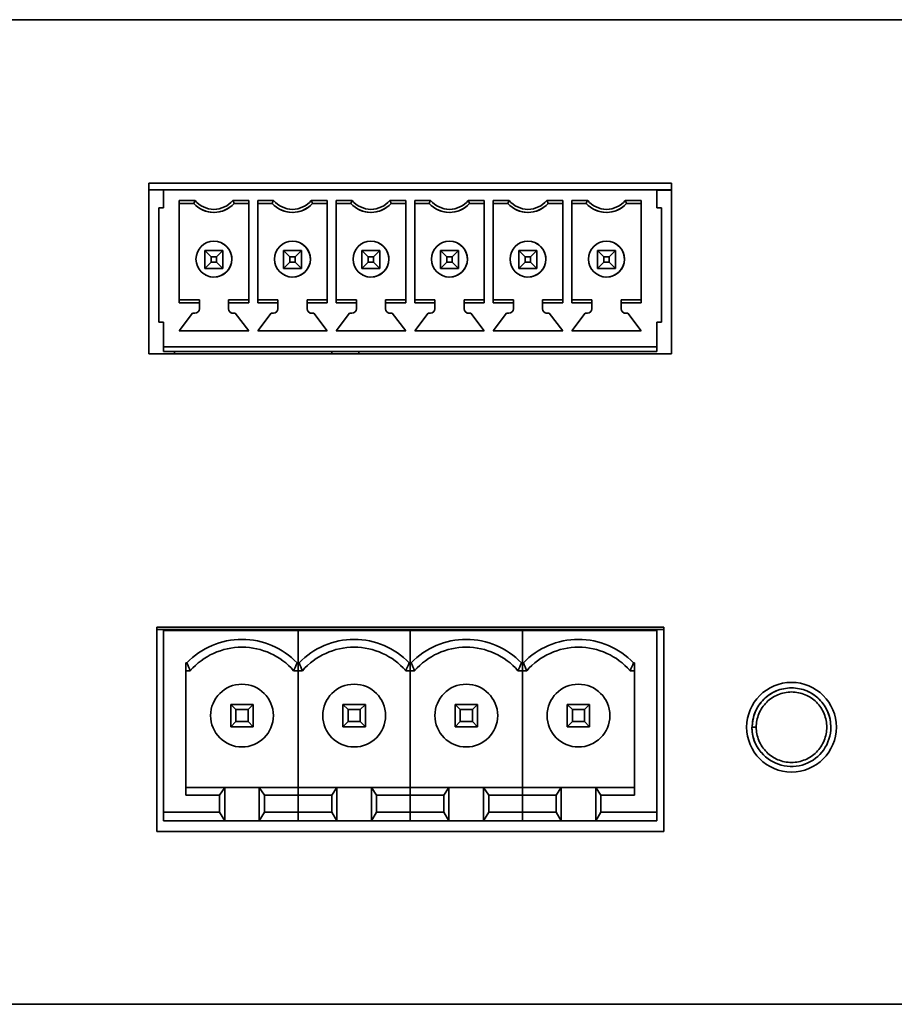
# Model space of a CAD drawing. Header units: millimetres. Extents: x 6 to 589, y 7 to 403.
# Tile 10 of 16: x 493 to 506, y 189 to 203. Entities that reach past the tile are written whole.
import ezdxf

# ---------------------------------------------------------------- set-up
doc = ezdxf.new("R2010")
doc.units = ezdxf.units.MM

msp = doc.modelspace()

# ---------------------------------------------------------------- linework, layer by layer
at = {"color": 7, "linetype": 'Continuous', "lineweight": 35}
for p, q in [((435.8465, 203.3963), (581.1798, 203.3963)), ((501.6227, 203.3971), (501.6227, 203.3963)), ((501.8552, 203.3971), (501.6227, 203.3971)), ((501.8552, 203.3971), (501.8552, 203.3963)), ((502.7457, 203.3971), (501.8552, 203.3971)), ((502.7457, 203.3971), (502.7457, 203.3963)), ((503.266, 203.3971), (502.7457, 203.3971)), ((503.266, 203.3971), (503.266, 203.3963)), ((503.8401, 203.3971), (503.266, 203.3971)), ((503.8401, 203.3971), (503.8401, 203.3963)), ((504.7539, 203.3971), (503.8401, 203.3971)), ((504.7539, 203.3971), (504.7539, 203.3963)), ((505.0936, 203.3971), (504.7539, 203.3971)), ((505.0936, 203.3971), (505.0936, 203.3963)), ((505.15, 203.3971), (505.0936, 203.3971)), ((505.15, 203.3971), (505.15, 203.3963)), ((505.4111, 203.3971), (505.15, 203.3971)), ((505.4111, 203.3971), (505.4111, 203.3963)), ((502.3565, 200.9663), (494.5898, 200.9663)), ((494.5898, 200.9663), (494.5898, 198.433)), ((502.3565, 198.433), (502.3565, 200.9663)), ((494.8065, 200.867), (494.5898, 200.867)), ((494.8065, 200.6004), (494.8065, 200.867)), ((502.1398, 200.867), (494.8065, 200.867)), ((502.1398, 200.867), (502.1398, 200.6004)), ((502.1398, 200.867), (502.1398, 200.867)), ((502.1398, 200.867), (502.1398, 200.6004)), ((502.3565, 200.867), (502.1398, 200.867)), ((502.3565, 200.8637), (502.1398, 200.8637)), ((495.0398, 200.7117), (495.277, 200.7117)), ((495.0398, 200.7117), (495.0398, 199.189)), ((495.0398, 200.667), (495.0398, 200.7117)), ((495.0398, 200.667), (495.0398, 200.667)), ((495.0398, 200.667), (495.0398, 199.2337)), ((495.2565, 200.667), (495.0398, 200.667)), ((495.2565, 200.667), (495.0398, 200.667)), ((495.8359, 200.7117), (496.0732, 200.7117)), ((496.0732, 200.667), (495.8565, 200.667)), ((496.0732, 200.667), (495.8565, 200.667)), ((495.8565, 200.667), (495.8565, 200.667)), ((496.0732, 199.189), (496.0732, 200.7117)), ((496.2065, 200.7117), (496.4437, 200.7117)), ((496.2065, 200.7117), (496.2065, 199.189)), ((496.2065, 200.667), (496.2065, 200.7117)), ((496.2065, 200.667), (496.2065, 200.667)), ((496.2065, 200.667), (496.2065, 199.2337)), ((496.4232, 200.667), (496.2065, 200.667)), ((496.4232, 200.667), (496.2065, 200.667)), ((497.0026, 200.7117), (497.2398, 200.7117)), ((497.2398, 200.667), (497.0232, 200.667)), ((497.2398, 200.667), (497.0232, 200.667)), ((497.0232, 200.667), (497.0232, 200.667)), ((497.2398, 199.189), (497.2398, 200.7117)), ((497.3732, 200.7117), (497.6104, 200.7117)), ((497.3732, 200.7117), (497.3732, 199.189)), ((497.3732, 200.667), (497.3732, 200.7117)), ((497.3732, 200.667), (497.3732, 200.667)), ((497.3732, 200.667), (497.3732, 199.2337)), ((497.5898, 200.667), (497.3732, 200.667)), ((497.5898, 200.667), (497.3732, 200.667)), ((498.1693, 200.7117), (498.4065, 200.7117)), ((498.4065, 200.667), (498.1898, 200.667)), ((498.4065, 200.667), (498.1898, 200.667)), ((498.1898, 200.667), (498.1898, 200.667)), ((498.4065, 199.189), (498.4065, 200.7117)), ((498.5398, 200.7117), (498.777, 200.7117)), ((498.5398, 200.7117), (498.5398, 199.189)), ((498.5398, 200.667), (498.5398, 200.7117)), ((498.5398, 200.667), (498.5398, 200.667)), ((498.5398, 200.667), (498.5398, 199.2337)), ((498.7565, 200.667), (498.5398, 200.667)), ((498.7565, 200.667), (498.5398, 200.667)), ((499.3359, 200.7117), (499.5732, 200.7117)), ((499.5732, 200.667), (499.3565, 200.667)), ((499.5732, 200.667), (499.3565, 200.667)), ((499.3565, 200.667), (499.3565, 200.667)), ((499.5732, 199.189), (499.5732, 200.7117)), ((499.7065, 200.7117), (499.9437, 200.7117)), ((499.7065, 200.7117), (499.7065, 199.189)), ((499.7065, 200.667), (499.7065, 200.7117)), ((499.7065, 200.667), (499.7065, 200.667)), ((499.7065, 200.667), (499.7065, 199.2337)), ((499.9232, 200.667), (499.7065, 200.667)), ((499.9232, 200.667), (499.7065, 200.667)), ((500.5026, 200.7117), (500.7398, 200.7117)), ((500.7398, 200.667), (500.5232, 200.667)), ((500.7398, 200.667), (500.5232, 200.667)), ((500.5232, 200.667), (500.5232, 200.667)), ((500.7398, 199.189), (500.7398, 200.7117)), ((500.8732, 200.7117), (501.1104, 200.7117)), ((500.8732, 200.7117), (500.8732, 199.189)), ((500.8732, 200.667), (500.8732, 200.7117)), ((500.8732, 200.667), (500.8732, 200.667)), ((500.8732, 200.667), (500.8732, 199.2337)), ((501.0898, 200.667), (500.8732, 200.667)), ((501.0898, 200.667), (500.8732, 200.667)), ((501.6693, 200.7117), (501.9065, 200.7117)), ((501.9065, 200.667), (501.6898, 200.667)), ((501.9065, 200.667), (501.6898, 200.667)), ((501.6898, 200.667), (501.6898, 200.667)), ((501.9065, 199.189), (501.9065, 200.7117)), ((494.7398, 200.6004), (494.7398, 198.9004)), ((494.8065, 200.6004), (494.7398, 200.6004)), ((495.3757, 200.5764), (495.3757, 200.5764)), ((496.5424, 200.5764), (496.5424, 200.5764)), ((497.7091, 200.5764), (497.7091, 200.5764)), ((498.8757, 200.5764), (498.8757, 200.5764)), ((500.0424, 200.5764), (500.0424, 200.5764)), ((501.2091, 200.5764), (501.2091, 200.5764)), ((502.1398, 200.6004), (502.2065, 200.6004)), ((502.2065, 198.9004), (502.2065, 200.6004)), ((502.2065, 200.4337), (502.2065, 200.0137)), ((495.6757, 200.0772), (495.6757, 200.0772)), ((496.8424, 200.0772), (496.8424, 200.0772)), ((498.0091, 200.0772), (498.0091, 200.0772)), ((499.1757, 200.0772), (499.1757, 200.0772)), ((500.3424, 200.0772), (500.3424, 200.0772)), ((501.5091, 200.0772), (501.5091, 200.0772)), ((495.4232, 199.967), (495.6898, 199.967)), ((495.4232, 199.967), (495.5165, 199.8737)), ((495.4232, 199.7004), (495.4232, 199.967)), ((495.6898, 199.967), (495.5965, 199.8737)), ((495.6898, 199.967), (495.6898, 199.7004)), ((495.6898, 199.7004), (495.6898, 199.967)), ((496.5898, 199.967), (496.8565, 199.967)), ((496.5898, 199.967), (496.6832, 199.8737)), ((496.5898, 199.7004), (496.5898, 199.967)), ((496.8565, 199.967), (496.7632, 199.8737)), ((496.8565, 199.967), (496.8565, 199.7004)), ((496.8565, 199.7004), (496.8565, 199.967)), ((497.7565, 199.967), (498.0232, 199.967)), ((497.7565, 199.967), (497.8498, 199.8737)), ((497.7565, 199.7004), (497.7565, 199.967)), ((498.0232, 199.967), (497.9298, 199.8737)), ((498.0232, 199.967), (498.0232, 199.7004)), ((498.0232, 199.7004), (498.0232, 199.967)), ((498.9232, 199.967), (499.1898, 199.967)), ((498.9232, 199.967), (499.0165, 199.8737)), ((498.9232, 199.7004), (498.9232, 199.967)), ((499.1898, 199.967), (499.0965, 199.8737)), ((499.1898, 199.967), (499.1898, 199.7004)), ((499.1898, 199.7004), (499.1898, 199.967)), ((500.0898, 199.967), (500.3565, 199.967)), ((500.0898, 199.967), (500.1832, 199.8737)), ((500.0898, 199.7004), (500.0898, 199.967)), ((500.3565, 199.967), (500.2632, 199.8737)), ((500.3565, 199.967), (500.3565, 199.7004)), ((500.3565, 199.7004), (500.3565, 199.967)), ((501.2565, 199.967), (501.5232, 199.967)), ((501.2565, 199.967), (501.3498, 199.8737)), ((501.2565, 199.7004), (501.2565, 199.967)), ((501.5232, 199.967), (501.4298, 199.8737)), ((501.5232, 199.967), (501.5232, 199.7004)), ((501.5232, 199.967), (501.5232, 199.7004)), ((502.2065, 200.0137), (502.2065, 200.0137)), ((495.5165, 199.7937), (495.4232, 199.7004)), ((495.5165, 199.8737), (495.5165, 199.7937)), ((495.5965, 199.8737), (495.5165, 199.8737)), ((495.5165, 199.7937), (495.5965, 199.7937)), ((495.5965, 199.7937), (495.5965, 199.8737)), ((495.5965, 199.7937), (495.6898, 199.7004)), ((496.6832, 199.7937), (496.5898, 199.7004)), ((496.6832, 199.8737), (496.6832, 199.7937)), ((496.7632, 199.8737), (496.6832, 199.8737)), ((496.6832, 199.7937), (496.7632, 199.7937)), ((496.7632, 199.7937), (496.7632, 199.8737)), ((496.7632, 199.7937), (496.8565, 199.7004)), ((497.8498, 199.7937), (497.7565, 199.7004)), ((497.8498, 199.8737), (497.8498, 199.7937)), ((497.9298, 199.8737), (497.8498, 199.8737)), ((497.8498, 199.7937), (497.9298, 199.7937)), ((497.9298, 199.7937), (497.9298, 199.8737)), ((497.9298, 199.7937), (498.0232, 199.7004)), ((499.0165, 199.7937), (498.9232, 199.7004)), ((499.0165, 199.8737), (499.0165, 199.7937)), ((499.0965, 199.8737), (499.0165, 199.8737)), ((499.0165, 199.7937), (499.0965, 199.7937)), ((499.0965, 199.7937), (499.0965, 199.8737)), ((499.0965, 199.7937), (499.1898, 199.7004)), ((500.1832, 199.7937), (500.0898, 199.7004)), ((500.1832, 199.8737), (500.1832, 199.7937)), ((500.2632, 199.8737), (500.1832, 199.8737)), ((500.1832, 199.7937), (500.2632, 199.7937)), ((500.2632, 199.7937), (500.2632, 199.8737)), ((500.2632, 199.7937), (500.3565, 199.7004)), ((501.3498, 199.7937), (501.2565, 199.7004)), ((501.3498, 199.8737), (501.3498, 199.7937)), ((501.4298, 199.8737), (501.3498, 199.8737)), ((501.3498, 199.7937), (501.4298, 199.7937)), ((501.4298, 199.7937), (501.4298, 199.8737)), ((501.4298, 199.7937), (501.5232, 199.7004)), ((502.2065, 199.847), (502.2065, 199.807)), ((495.6898, 199.7004), (495.4232, 199.7004)), ((495.4232, 199.7004), (495.6898, 199.7004)), ((495.6898, 199.7004), (495.6898, 199.7004)), ((496.8565, 199.7004), (496.5898, 199.7004)), ((496.5898, 199.7004), (496.8565, 199.7004)), ((496.8565, 199.7004), (496.8565, 199.7004)), ((498.0232, 199.7004), (497.7565, 199.7004)), ((497.7565, 199.7004), (498.0232, 199.7004)), ((498.0232, 199.7004), (498.0232, 199.7004)), ((499.1898, 199.7004), (498.9232, 199.7004)), ((498.9232, 199.7004), (499.1898, 199.7004)), ((499.1898, 199.7004), (499.1898, 199.7004)), ((500.3565, 199.7004), (500.0898, 199.7004)), ((500.0898, 199.7004), (500.3565, 199.7004)), ((500.3565, 199.7004), (500.3565, 199.7004)), ((501.5232, 199.7004), (501.2565, 199.7004)), ((501.5232, 199.7004), (501.2565, 199.7004)), ((501.5232, 199.7004), (501.5232, 199.7004)), ((502.2065, 199.6404), (502.2065, 199.6404)), ((502.2065, 199.6404), (502.2065, 199.067)), ((495.4372, 199.6002), (495.4372, 199.6002)), ((496.6039, 199.6002), (496.6039, 199.6002)), ((497.7706, 199.6002), (497.7706, 199.6002)), ((498.9372, 199.6002), (498.9372, 199.6002)), ((500.1039, 199.6002), (500.1039, 199.6002)), ((501.2706, 199.6002), (501.2706, 199.6002)), ((495.0398, 199.2337), (495.3398, 199.2337)), ((495.0398, 199.189), (495.0398, 199.2337)), ((495.3398, 199.189), (495.0398, 199.189)), ((495.3398, 199.2337), (495.3398, 199.1004)), ((495.3398, 199.2337), (495.3398, 199.189)), ((495.3398, 199.2337), (495.3398, 199.2337)), ((495.3398, 199.189), (495.3398, 199.1004)), ((495.7732, 199.2337), (496.0732, 199.2337)), ((495.7732, 199.189), (495.7732, 199.2337)), ((496.0732, 199.189), (495.7732, 199.189)), ((495.7732, 199.1004), (495.7732, 199.189)), ((496.2065, 199.2337), (496.5065, 199.2337)), ((496.2065, 199.189), (496.2065, 199.2337)), ((496.5065, 199.189), (496.2065, 199.189)), ((496.5065, 199.2337), (496.5065, 199.1004)), ((496.5065, 199.2337), (496.5065, 199.189)), ((496.5065, 199.2337), (496.5065, 199.2337)), ((496.5065, 199.189), (496.5065, 199.1004)), ((496.9398, 199.2337), (497.2398, 199.2337)), ((496.9398, 199.189), (496.9398, 199.2337)), ((497.2398, 199.189), (496.9398, 199.189)), ((496.9398, 199.1004), (496.9398, 199.189)), ((497.3732, 199.2337), (497.6732, 199.2337)), ((497.3732, 199.189), (497.3732, 199.2337)), ((497.6732, 199.189), (497.3732, 199.189)), ((497.6732, 199.2337), (497.6732, 199.1004)), ((497.6732, 199.2337), (497.6732, 199.189)), ((497.6732, 199.2337), (497.6732, 199.2337)), ((497.6732, 199.189), (497.6732, 199.1004)), ((498.1065, 199.2337), (498.4065, 199.2337)), ((498.1065, 199.189), (498.1065, 199.2337)), ((498.4065, 199.189), (498.1065, 199.189)), ((498.1065, 199.1004), (498.1065, 199.189)), ((498.5398, 199.2337), (498.8398, 199.2337)), ((498.5398, 199.189), (498.5398, 199.2337)), ((498.8398, 199.189), (498.5398, 199.189)), ((498.8398, 199.2337), (498.8398, 199.1004)), ((498.8398, 199.2337), (498.8398, 199.189)), ((498.8398, 199.2337), (498.8398, 199.2337)), ((498.8398, 199.189), (498.8398, 199.1004)), ((499.2732, 199.2337), (499.5732, 199.2337)), ((499.2732, 199.189), (499.2732, 199.2337)), ((499.5732, 199.189), (499.2732, 199.189)), ((499.2732, 199.1004), (499.2732, 199.189)), ((499.7065, 199.2337), (500.0065, 199.2337)), ((499.7065, 199.189), (499.7065, 199.2337)), ((500.0065, 199.189), (499.7065, 199.189)), ((500.0065, 199.2337), (500.0065, 199.1004)), ((500.0065, 199.2337), (500.0065, 199.189)), ((500.0065, 199.2337), (500.0065, 199.2337)), ((500.0065, 199.189), (500.0065, 199.1004)), ((500.4398, 199.2337), (500.7398, 199.2337)), ((500.4398, 199.189), (500.4398, 199.2337)), ((500.4398, 199.1004), (500.4398, 199.189)), ((500.7398, 199.189), (500.4398, 199.189)), ((500.8732, 199.2337), (501.1732, 199.2337)), ((500.8732, 199.189), (500.8732, 199.2337)), ((501.1732, 199.189), (500.8732, 199.189)), ((501.1732, 199.2337), (501.1732, 199.1004)), ((501.1732, 199.2337), (501.1732, 199.189)), ((501.1732, 199.2337), (501.1732, 199.2337)), ((501.1732, 199.189), (501.1732, 199.1004)), ((501.6065, 199.2337), (501.9065, 199.2337)), ((501.6065, 199.189), (501.6065, 199.2337)), ((501.6065, 199.1004), (501.6065, 199.189)), ((501.9065, 199.189), (501.6065, 199.189)), ((495.2398, 199.0337), (495.0398, 198.7737)), ((495.2398, 199.0337), (495.0398, 198.7737)), ((495.2732, 199.0337), (495.2398, 199.0337)), ((495.2732, 199.0337), (495.2398, 199.0337)), ((495.2398, 199.0337), (495.2398, 199.0337)), ((495.8732, 199.0337), (495.8398, 199.0337)), ((495.8732, 199.0337), (495.8398, 199.0337)), ((496.0732, 198.7737), (495.8732, 199.0337)), ((496.4065, 199.0337), (496.2065, 198.7737)), ((496.4065, 199.0337), (496.2065, 198.7737)), ((496.4398, 199.0337), (496.4065, 199.0337)), ((496.4398, 199.0337), (496.4065, 199.0337)), ((496.4065, 199.0337), (496.4065, 199.0337)), ((497.0398, 199.0337), (497.0065, 199.0337)), ((497.0398, 199.0337), (497.0065, 199.0337)), ((497.2398, 198.7737), (497.0398, 199.0337)), ((497.5732, 199.0337), (497.3732, 198.7737)), ((497.5732, 199.0337), (497.3732, 198.7737)), ((497.6065, 199.0337), (497.5732, 199.0337)), ((497.6065, 199.0337), (497.5732, 199.0337)), ((497.5732, 199.0337), (497.5732, 199.0337)), ((498.2065, 199.0337), (498.1732, 199.0337)), ((498.2065, 199.0337), (498.1732, 199.0337)), ((498.4065, 198.7737), (498.2065, 199.0337)), ((498.7398, 199.0337), (498.5398, 198.7737)), ((498.7398, 199.0337), (498.5398, 198.7737)), ((498.7732, 199.0337), (498.7398, 199.0337)), ((498.7732, 199.0337), (498.7398, 199.0337)), ((498.7398, 199.0337), (498.7398, 199.0337)), ((499.3732, 199.0337), (499.3398, 199.0337)), ((499.3732, 199.0337), (499.3398, 199.0337)), ((499.5732, 198.7737), (499.3732, 199.0337)), ((499.9065, 199.0337), (499.7065, 198.7737)), ((499.9065, 199.0337), (499.7065, 198.7737)), ((499.9398, 199.0337), (499.9065, 199.0337)), ((499.9398, 199.0337), (499.9065, 199.0337)), ((499.9065, 199.0337), (499.9065, 199.0337)), ((500.5398, 199.0337), (500.5065, 199.0337)), ((500.5398, 199.0337), (500.5065, 199.0337)), ((500.7398, 198.7737), (500.5398, 199.0337)), ((501.0732, 199.0337), (500.8732, 198.7737)), ((501.0732, 199.0337), (500.8732, 198.7737)), ((501.1065, 199.0337), (501.0732, 199.0337)), ((501.1065, 199.0337), (501.0732, 199.0337)), ((501.0732, 199.0337), (501.0732, 199.0337)), ((501.7065, 199.0337), (501.6732, 199.0337)), ((501.7065, 199.0337), (501.6732, 199.0337)), ((501.9065, 198.7737), (501.7065, 199.0337)), ((494.8065, 198.9004), (494.7398, 198.9004)), ((494.8065, 198.9004), (494.7398, 198.9004)), ((494.8065, 198.5337), (494.8065, 198.9004)), ((502.1398, 198.9004), (502.2065, 198.9004)), ((502.1398, 198.9004), (502.1398, 198.5337)), ((502.1398, 198.9004), (502.1398, 198.5404)), ((502.1398, 198.9004), (502.2065, 198.9004)), ((495.0398, 198.7737), (496.0732, 198.7737)), ((496.2065, 198.7737), (497.2398, 198.7737)), ((497.3732, 198.7737), (498.4065, 198.7737)), ((498.5398, 198.7737), (499.5732, 198.7737)), ((499.7065, 198.7737), (500.7398, 198.7737)), ((500.8732, 198.7737), (501.9065, 198.7737)), ((502.1398, 198.5337), (494.8065, 198.5337)), ((494.8065, 198.5337), (494.8065, 198.5337)), ((502.1398, 198.5337), (494.8065, 198.5337)), ((494.8065, 198.517), (494.8065, 198.5337)), ((494.8065, 198.467), (494.8065, 198.517)), ((502.1398, 198.467), (494.8065, 198.467)), ((502.1398, 198.467), (494.8065, 198.467)), ((494.9685, 198.433), (494.9685, 198.467)), ((494.9685, 198.433), (494.9685, 198.467)), ((497.31, 198.467), (497.31, 198.433)), ((497.31, 198.467), (497.31, 198.433)), ((497.71, 198.433), (497.71, 198.467)), ((497.71, 198.467), (497.71, 198.433)), ((497.71, 198.433), (497.71, 198.467)), ((497.71, 198.467), (497.71, 198.433)), ((502.1398, 198.5404), (502.1398, 198.5404)), ((502.1398, 198.517), (502.1398, 198.5404)), ((502.1398, 198.5337), (502.1398, 198.5337)), ((502.1398, 198.5337), (502.1398, 198.517)), ((502.1398, 198.517), (502.1398, 198.467)), ((502.1398, 198.467), (502.1398, 198.517)), ((494.5898, 198.433), (502.3565, 198.433)), ((502.2398, 194.3663), (494.7065, 194.3663)), ((494.7065, 194.3663), (494.7065, 191.333)), ((502.2398, 191.333), (502.2398, 194.3663)), ((502.2398, 194.3335), (494.7065, 194.3335)), ((494.8065, 191.6209), (494.8065, 194.3209)), ((496.8065, 194.3209), (494.8065, 194.3209)), ((495.8065, 194.3209), (495.8065, 194.3335)), ((496.1398, 194.3209), (496.1398, 194.3335)), ((496.8065, 193.8371), (496.8065, 194.3209)), ((498.4732, 194.3209), (496.8065, 194.3209)), ((496.8065, 193.8371), (496.8065, 194.3209)), ((497.4732, 194.3209), (497.4732, 194.3335)), ((497.8065, 194.3209), (497.8065, 194.3335)), ((498.4732, 193.8371), (498.4732, 194.3209)), ((500.1398, 194.3209), (498.4732, 194.3209)), ((498.4732, 193.8371), (498.4732, 194.3209)), ((499.1398, 194.3209), (499.1398, 194.3335)), ((499.4732, 194.3209), (499.4732, 194.3335)), ((500.1398, 193.8371), (500.1398, 194.3209)), ((500.1398, 193.8371), (500.1398, 194.3209)), ((502.1398, 194.3209), (500.1398, 194.3209)), ((500.8065, 194.3209), (500.8065, 194.3335)), ((501.1398, 194.3209), (501.1398, 194.3335)), ((502.1398, 194.3209), (502.1398, 191.6209)), ((495.1398, 193.8371), (495.1544, 193.8371)), ((495.1398, 191.8715), (495.1398, 193.8371)), ((496.8065, 193.8371), (496.792, 193.8371)), ((496.8065, 193.7209), (496.8065, 193.8371)), ((496.8065, 193.8371), (496.821, 193.8371)), ((496.8065, 193.7209), (496.8065, 193.8371)), ((498.4732, 193.8371), (498.4586, 193.8371)), ((498.4732, 193.7209), (498.4732, 193.8371)), ((498.4732, 193.8371), (498.4877, 193.8371)), ((498.4732, 193.7209), (498.4732, 193.8371)), ((500.1398, 193.8371), (500.1253, 193.8371)), ((500.1398, 193.7209), (500.1398, 193.8371)), ((500.1398, 193.8371), (500.1544, 193.8371)), ((500.1398, 193.7209), (500.1398, 193.8371)), ((501.8065, 193.8371), (501.792, 193.8371)), ((501.8065, 193.8371), (501.8065, 191.8715)), ((495.2056, 193.7209), (495.1398, 193.7209)), ((495.2056, 193.7209), (495.1398, 193.7209)), ((495.2056, 193.7209), (495.2056, 193.7209)), ((496.8065, 193.7209), (496.7407, 193.7209)), ((496.8065, 193.7209), (496.7407, 193.7209)), ((496.7407, 193.7209), (496.7407, 193.7209)), ((496.8065, 191.9876), (496.8065, 193.7209)), ((496.8723, 193.7209), (496.8065, 193.7209)), ((496.8723, 193.7209), (496.8065, 193.7209)), ((496.8065, 191.9876), (496.8065, 193.7209)), ((496.8723, 193.7209), (496.8723, 193.7209)), ((498.4732, 193.7209), (498.4074, 193.7209)), ((498.4732, 193.7209), (498.4074, 193.7209)), ((498.4074, 193.7209), (498.4074, 193.7209)), ((498.4732, 191.9876), (498.4732, 193.7209)), ((498.5389, 193.7209), (498.4732, 193.7209)), ((498.5389, 193.7209), (498.4732, 193.7209)), ((498.4732, 191.9876), (498.4732, 193.7209)), ((498.5389, 193.7209), (498.5389, 193.7209)), ((500.1398, 193.7209), (500.0741, 193.7209)), ((500.1398, 193.7209), (500.0741, 193.7209)), ((500.0741, 193.7209), (500.0741, 193.7209)), ((500.1398, 191.9876), (500.1398, 193.7209)), ((500.2056, 193.7209), (500.1398, 193.7209)), ((500.2056, 193.7209), (500.1398, 193.7209)), ((500.1398, 191.9876), (500.1398, 193.7209)), ((500.2056, 193.7209), (500.2056, 193.7209)), ((501.8065, 193.7209), (501.7407, 193.7209)), ((501.8065, 193.7209), (501.7407, 193.7209)), ((501.7407, 193.7209), (501.7407, 193.7209)), ((495.8065, 193.2209), (495.8065, 192.8876)), ((495.8065, 193.2209), (495.8829, 193.1445)), ((496.1398, 193.2209), (495.8065, 193.2209)), ((496.1398, 193.2209), (496.0634, 193.1445)), ((496.1398, 192.8876), (496.1398, 193.2209)), ((497.4732, 193.2209), (497.4732, 192.8876)), ((497.4732, 193.2209), (497.5496, 193.1445)), ((497.8065, 193.2209), (497.4732, 193.2209)), ((497.8065, 193.2209), (497.7301, 193.1445)), ((497.8065, 192.8876), (497.8065, 193.2209)), ((499.1398, 193.2209), (499.1398, 192.8876)), ((499.1398, 193.2209), (499.2162, 193.1445)), ((499.4732, 193.2209), (499.1398, 193.2209)), ((499.4732, 193.2209), (499.3968, 193.1445)), ((499.4732, 192.8876), (499.4732, 193.2209)), ((500.8065, 193.2209), (500.8065, 192.8876)), ((500.8065, 193.2209), (500.8829, 193.1445)), ((501.1398, 193.2209), (500.8065, 193.2209)), ((501.1398, 193.2209), (501.0634, 193.1445)), ((501.1398, 192.8876), (501.1398, 193.2209)), ((495.5065, 193.0543), (495.5065, 193.0543)), ((495.8829, 193.1445), (495.8829, 192.964)), ((495.8829, 193.1445), (496.0634, 193.1445)), ((496.0634, 193.1445), (496.0634, 192.964)), ((497.1732, 193.0543), (497.1732, 193.0543)), ((497.5496, 193.1445), (497.5496, 192.964)), ((497.5496, 193.1445), (497.7301, 193.1445)), ((497.7301, 193.1445), (497.7301, 192.964)), ((498.8398, 193.0543), (498.8398, 193.0543)), ((499.2162, 193.1445), (499.2162, 192.964)), ((499.2162, 193.1445), (499.3968, 193.1445)), ((499.3968, 193.1445), (499.3968, 192.964)), ((500.5065, 193.0543), (500.5065, 193.0543)), ((500.8829, 193.1445), (500.8829, 192.964)), ((500.8829, 193.1445), (501.0634, 193.1445)), ((501.0634, 193.1445), (501.0634, 192.964)), ((495.8829, 192.964), (495.8065, 192.8876)), ((495.8065, 192.8876), (496.1398, 192.8876)), ((496.1398, 192.8876), (495.8065, 192.8876)), ((495.8829, 192.964), (496.0634, 192.964)), ((496.0634, 192.964), (496.1398, 192.8876)), ((497.5496, 192.964), (497.4732, 192.8876)), ((497.4732, 192.8876), (497.8065, 192.8876)), ((497.8065, 192.8876), (497.4732, 192.8876)), ((497.5496, 192.964), (497.7301, 192.964)), ((497.7301, 192.964), (497.8065, 192.8876)), ((499.2162, 192.964), (499.1398, 192.8876)), ((499.1398, 192.8876), (499.4732, 192.8876)), ((499.4732, 192.8876), (499.1398, 192.8876)), ((499.2162, 192.964), (499.3968, 192.964)), ((499.3968, 192.964), (499.4732, 192.8876)), ((500.8829, 192.964), (500.8065, 192.8876)), ((500.8065, 192.8876), (501.1398, 192.8876)), ((501.1398, 192.8876), (500.8065, 192.8876)), ((500.8829, 192.964), (501.0634, 192.964)), ((501.0634, 192.964), (501.1398, 192.8876)), ((503.6161, 192.8815), (503.5514, 192.8815)), ((503.6919, 192.5066), (503.6886, 192.5039)), ((495.7162, 191.9876), (495.1398, 191.9876)), ((495.6398, 191.8715), (495.1398, 191.8715)), ((495.7162, 191.9876), (495.6398, 191.8715)), ((495.6398, 191.8715), (495.6398, 191.6209)), ((495.7162, 191.4876), (495.7162, 191.9876)), ((496.2301, 191.9876), (495.7162, 191.9876)), ((496.2301, 191.9876), (496.2301, 191.4876)), ((496.3065, 191.8715), (496.2301, 191.9876)), ((496.8065, 191.9876), (496.2301, 191.9876)), ((496.8065, 191.8715), (496.3065, 191.8715)), ((496.3065, 191.6209), (496.3065, 191.8715)), ((496.8065, 191.8715), (496.8065, 191.9876)), ((497.3829, 191.9876), (496.8065, 191.9876)), ((496.8065, 191.8715), (496.8065, 191.9876)), ((496.8065, 191.6209), (496.8065, 191.8715)), ((496.8065, 191.6209), (496.8065, 191.8715)), ((497.3065, 191.8715), (496.8065, 191.8715)), ((497.3829, 191.9876), (497.3065, 191.8715)), ((497.3065, 191.8715), (497.3065, 191.6209)), ((497.3829, 191.4876), (497.3829, 191.9876)), ((497.8968, 191.9876), (497.3829, 191.9876)), ((497.8968, 191.9876), (497.8968, 191.4876)), ((497.9732, 191.8715), (497.8968, 191.9876)), ((498.4732, 191.9876), (497.8968, 191.9876)), ((498.4732, 191.8715), (497.9732, 191.8715)), ((497.9732, 191.6209), (497.9732, 191.8715)), ((498.4732, 191.8715), (498.4732, 191.9876)), ((499.0496, 191.9876), (498.4732, 191.9876)), ((498.4732, 191.8715), (498.4732, 191.9876)), ((498.4732, 191.6209), (498.4732, 191.8715)), ((498.4732, 191.6209), (498.4732, 191.8715)), ((498.9732, 191.8715), (498.4732, 191.8715)), ((499.0496, 191.9876), (498.9732, 191.8715)), ((498.9732, 191.8715), (498.9732, 191.6209)), ((499.0496, 191.4876), (499.0496, 191.9876)), ((499.5634, 191.9876), (499.0496, 191.9876)), ((499.5634, 191.9876), (499.5634, 191.4876)), ((499.6398, 191.8715), (499.5634, 191.9876)), ((500.1398, 191.9876), (499.5634, 191.9876)), ((500.1398, 191.8715), (499.6398, 191.8715)), ((499.6398, 191.6209), (499.6398, 191.8715)), ((500.1398, 191.8715), (500.1398, 191.9876)), ((500.7162, 191.9876), (500.1398, 191.9876)), ((500.1398, 191.8715), (500.1398, 191.9876)), ((500.1398, 191.6209), (500.1398, 191.8715)), ((500.1398, 191.6209), (500.1398, 191.8715)), ((500.6398, 191.8715), (500.1398, 191.8715)), ((500.7162, 191.9876), (500.6398, 191.8715)), ((500.6398, 191.8715), (500.6398, 191.6209)), ((500.7162, 191.4876), (500.7162, 191.9876)), ((501.2301, 191.9876), (500.7162, 191.9876)), ((501.2301, 191.9876), (501.2301, 191.4876)), ((501.3065, 191.8715), (501.2301, 191.9876)), ((501.8065, 191.9876), (501.2301, 191.9876)), ((501.3065, 191.6209), (501.3065, 191.8715)), ((501.8065, 191.8715), (501.3065, 191.8715)), ((495.6398, 191.6209), (494.8065, 191.6209)), ((494.8065, 191.4876), (494.8065, 191.6209)), ((495.6398, 191.6209), (495.7162, 191.4876)), ((496.2301, 191.4876), (496.3065, 191.6209)), ((496.3065, 191.6209), (496.8065, 191.6209)), ((496.8065, 191.4876), (496.8065, 191.6209)), ((496.8065, 191.4876), (496.8065, 191.6209)), ((497.3065, 191.6209), (496.8065, 191.6209)), ((497.3065, 191.6209), (497.3829, 191.4876)), ((497.8968, 191.4876), (497.9732, 191.6209)), ((497.9732, 191.6209), (498.4732, 191.6209)), ((498.4732, 191.4876), (498.4732, 191.6209)), ((498.4732, 191.4876), (498.4732, 191.6209)), ((498.9732, 191.6209), (498.4732, 191.6209)), ((498.9732, 191.6209), (499.0496, 191.4876)), ((499.5634, 191.4876), (499.6398, 191.6209)), ((499.6398, 191.6209), (500.1398, 191.6209)), ((500.1398, 191.4876), (500.1398, 191.6209)), ((500.1398, 191.4876), (500.1398, 191.6209)), ((500.6398, 191.6209), (500.1398, 191.6209)), ((500.6398, 191.6209), (500.7162, 191.4876)), ((501.2301, 191.4876), (501.3065, 191.6209)), ((501.3065, 191.6209), (502.1398, 191.6209)), ((502.1398, 191.6209), (502.1398, 191.4876)), ((495.7162, 191.4876), (494.8065, 191.4876)), ((496.8065, 191.4876), (494.8065, 191.4876)), ((494.8065, 191.4876), (494.8065, 191.4876)), ((495.7162, 191.4876), (496.2301, 191.4876)), ((496.2301, 191.4876), (496.8065, 191.4876)), ((497.3829, 191.4876), (496.8065, 191.4876)), ((498.4732, 191.4876), (496.8065, 191.4876)), ((497.3829, 191.4876), (497.8968, 191.4876)), ((497.8968, 191.4876), (498.4732, 191.4876)), ((499.0496, 191.4876), (498.4732, 191.4876)), ((500.1398, 191.4876), (498.4732, 191.4876)), ((499.0496, 191.4876), (499.5634, 191.4876)), ((499.5634, 191.4876), (500.1398, 191.4876)), ((500.7162, 191.4876), (500.1398, 191.4876)), ((502.1398, 191.4876), (500.1398, 191.4876)), ((500.7162, 191.4876), (501.2301, 191.4876)), ((501.2301, 191.4876), (502.1398, 191.4876)), ((502.1398, 191.4876), (502.1398, 191.4876)), ((494.7065, 191.333), (502.2398, 191.333)), ((435.7465, 188.763), (581.2798, 188.763))]:
    msp.add_line(p, q, dxfattribs=at)
at = {"color": 7, "linetype": 'Continuous', "lineweight": 35, "flags": 128}
for points in [[(502.2065, 200.6004), (502.2065, 200.5972), (502.2065, 200.5877), (502.2065, 200.5723), (502.2065, 200.5515), (502.2065, 200.5263), (502.2065, 200.4975), (502.2065, 200.4662), (502.2065, 200.4337)], [(502.2065, 200.0137), (502.2065, 200.0105), (502.2065, 200.001), (502.2065, 199.9856), (502.2065, 199.9649), (502.2065, 199.9396), (502.2065, 199.9108), (502.2065, 199.8795), (502.2065, 199.847)], [(502.2065, 199.807), (502.2065, 199.7745), (502.2065, 199.7432), (502.2065, 199.7144), (502.2065, 199.6892), (502.2065, 199.6685), (502.2065, 199.653), (502.2065, 199.6436), (502.2065, 199.6404)], [(502.2065, 199.067), (502.2065, 199.0345), (502.2065, 199.0032), (502.2065, 198.9744), (502.2065, 198.9492), (502.2065, 198.9285), (502.2065, 198.913), (502.2065, 198.9036), (502.2065, 198.9004)]]:
    msp.add_lwpolyline(points, dxfattribs=at)
at = {"color": 7, "linetype": 'Continuous', "lineweight": 35}
for centre, radius in [((495.5565, 199.8387), 0.2667), ((496.7232, 199.8387), 0.2667), ((497.8898, 199.8387), 0.2667), ((499.0565, 199.8387), 0.2667), ((500.2232, 199.8387), 0.2667), ((501.3898, 199.8387), 0.2667), ((495.9732, 193.0543), 0.4667), ((497.6398, 193.0543), 0.4667), ((499.3065, 193.0543), 0.4667), ((500.9732, 193.0543), 0.4667), ((504.1398, 192.8815), 0.6667)]:
    msp.add_circle(centre, radius, dxfattribs=at)
for centre, radius, start, end in [((495.5565, 200.9379), 0.4042, 222.07502, 317.92498), ((495.5565, 200.9379), 0.3595, 218.98482, 321.01518), ((495.5565, 200.9379), 0.4042, 243.43496, 317.92498), ((496.7232, 200.9379), 0.4042, 222.07502, 317.92498), ((496.7232, 200.9379), 0.3595, 218.98482, 321.01518), ((496.7232, 200.9379), 0.4042, 243.43496, 317.92498), ((497.8898, 200.9379), 0.4042, 222.07502, 317.92498), ((497.8898, 200.9379), 0.3595, 218.98482, 321.01518), ((497.8898, 200.9379), 0.4042, 243.43496, 317.92498), ((499.0565, 200.9379), 0.4042, 222.07502, 317.92498), ((499.0565, 200.9379), 0.3595, 218.98482, 321.01518), ((499.0565, 200.9379), 0.4042, 243.43496, 317.92498), ((500.2232, 200.9379), 0.4042, 222.07502, 317.92498), ((500.2232, 200.9379), 0.3595, 218.98482, 321.01518), ((500.2232, 200.9379), 0.4042, 243.43496, 317.92498), ((501.3898, 200.9379), 0.4042, 222.07502, 317.92498), ((501.3898, 200.9379), 0.3595, 218.98482, 321.01518), ((501.3898, 200.9379), 0.4042, 243.43496, 317.92498), ((495.5565, 199.8387), 0.2667, 243.43496, 63.43496), ((496.7232, 199.8387), 0.2667, 243.43496, 63.43496), ((497.8898, 199.8387), 0.2667, 243.43496, 63.43496), ((499.0565, 199.8387), 0.2667, 243.43496, 63.43496), ((500.2232, 199.8387), 0.2667, 243.43496, 63.43496), ((501.3898, 199.8387), 0.2667, 243.43496, 63.43496), ((495.2732, 199.1004), 0.0667, 270, 0), ((495.2732, 199.1004), 0.0667, 270, 0), ((495.8398, 199.1004), 0.0667, 180, 270), ((495.8398, 199.1004), 0.0667, 243.43496, 270), ((496.4398, 199.1004), 0.0667, 270, 0), ((496.4398, 199.1004), 0.0667, 270, 0), ((497.0065, 199.1004), 0.0667, 180, 270), ((497.0065, 199.1004), 0.0667, 243.43496, 270), ((497.6065, 199.1004), 0.0667, 270, 0), ((497.6065, 199.1004), 0.0667, 270, 0), ((498.1732, 199.1004), 0.0667, 180, 270), ((498.1732, 199.1004), 0.0667, 243.43496, 270), ((498.7732, 199.1004), 0.0667, 270, 0), ((498.7732, 199.1004), 0.0667, 270, 0), ((499.3398, 199.1004), 0.0667, 180, 270), ((499.3398, 199.1004), 0.0667, 243.43496, 270), ((499.9398, 199.1004), 0.0667, 270, 0), ((499.9398, 199.1004), 0.0667, 270, 0), ((500.5065, 199.1004), 0.0667, 180, 270), ((500.5065, 199.1004), 0.0667, 243.43496, 270), ((501.1065, 199.1004), 0.0667, 270, 0), ((501.1065, 199.1004), 0.0667, 270, 0), ((501.6732, 199.1004), 0.0667, 180, 270), ((501.6732, 199.1004), 0.0667, 243.43496, 270), ((495.9732, 193.0543), 1.1328, 43.71131, 136.28869), ((495.9732, 193.0543), 1.0167, 40.97561, 139.02439), ((495.9732, 193.0543), 1.0167, 40.97561, 139.02439), ((497.6398, 193.0543), 1.1328, 43.71131, 136.28869), ((497.6398, 193.0543), 1.0167, 40.97561, 139.02439), ((497.6398, 193.0543), 1.0167, 40.97561, 139.02439), ((499.3065, 193.0543), 1.1328, 43.71131, 136.28869), ((499.3065, 193.0543), 1.0167, 40.97561, 139.02439), ((499.3065, 193.0543), 1.0167, 40.97561, 139.02439), ((500.9732, 193.0543), 1.1328, 43.71131, 136.28869), ((500.9732, 193.0543), 1.0167, 40.97561, 139.02439), ((500.9732, 193.0543), 1.0167, 40.97561, 139.02439), ((504.1398, 192.8815), 0.5842, 0, 180), ((495.9732, 193.0543), 0.4667, 180, 0), ((497.6398, 193.0543), 0.4667, 180, 0), ((499.3065, 193.0543), 0.4667, 180, 0), ((500.9732, 193.0543), 0.4667, 180, 0), ((504.1398, 192.8815), 0.5884, 180, 219.93097), ((504.1398, 192.8815), 0.5842, 219.93097, 0)]:
    msp.add_arc(centre, radius, start, end, dxfattribs=at)
for points, knots in [([(495.2565, 200.667), (495.2598, 200.6745), (495.2632, 200.6819), (495.27, 200.6968), (495.2735, 200.7043), (495.277, 200.7117)], [0, 0, 0, 0, 0.26065254, 0.26065254, 0.52130508, 0.52130508, 0.52130508, 0.52130508]), ([(495.8565, 200.667), (495.8532, 200.6745), (495.8498, 200.6819), (495.843, 200.6968), (495.8395, 200.7043), (495.8359, 200.7117)], [0, 0, 0, 0, 0.26065254, 0.26065254, 0.52130508, 0.52130508, 0.52130508, 0.52130508]), ([(496.4232, 200.667), (496.4265, 200.6745), (496.4298, 200.6819), (496.4367, 200.6968), (496.4402, 200.7043), (496.4437, 200.7117)], [0, 0, 0, 0, 0.26065254, 0.26065254, 0.52130508, 0.52130508, 0.52130508, 0.52130508]), ([(497.0232, 200.667), (497.0198, 200.6745), (497.0165, 200.6819), (497.0096, 200.6968), (497.0062, 200.7043), (497.0026, 200.7117)], [0, 0, 0, 0, 0.26065254, 0.26065254, 0.52130508, 0.52130508, 0.52130508, 0.52130508]), ([(497.5898, 200.667), (497.5931, 200.6745), (497.5965, 200.6819), (497.6033, 200.6968), (497.6068, 200.7043), (497.6104, 200.7117)], [0, 0, 0, 0, 0.26065254, 0.26065254, 0.52130508, 0.52130508, 0.52130508, 0.52130508]), ([(498.1898, 200.667), (498.1865, 200.6745), (498.1831, 200.6819), (498.1763, 200.6968), (498.1728, 200.7043), (498.1693, 200.7117)], [0, 0, 0, 0, 0.26065254, 0.26065254, 0.52130508, 0.52130508, 0.52130508, 0.52130508]), ([(498.7565, 200.667), (498.7598, 200.6745), (498.7632, 200.6819), (498.77, 200.6968), (498.7735, 200.7043), (498.777, 200.7117)], [0, 0, 0, 0, 0.26065254, 0.26065254, 0.52130508, 0.52130508, 0.52130508, 0.52130508]), ([(499.3565, 200.667), (499.3532, 200.6745), (499.3498, 200.6819), (499.343, 200.6968), (499.3395, 200.7043), (499.3359, 200.7117)], [0, 0, 0, 0, 0.26065254, 0.26065254, 0.52130508, 0.52130508, 0.52130508, 0.52130508]), ([(499.9232, 200.667), (499.9265, 200.6745), (499.9298, 200.6819), (499.9367, 200.6968), (499.9402, 200.7043), (499.9437, 200.7117)], [0, 0, 0, 0, 0.26065254, 0.26065254, 0.52130508, 0.52130508, 0.52130508, 0.52130508]), ([(500.5232, 200.667), (500.5198, 200.6745), (500.5165, 200.6819), (500.5096, 200.6968), (500.5062, 200.7043), (500.5026, 200.7117)], [0, 0, 0, 0, 0.26065254, 0.26065254, 0.52130508, 0.52130508, 0.52130508, 0.52130508]), ([(501.0898, 200.667), (501.0931, 200.6745), (501.0965, 200.6819), (501.1033, 200.6968), (501.1068, 200.7043), (501.1104, 200.7117)], [0, 0, 0, 0, 0.26065254, 0.26065254, 0.52130508, 0.52130508, 0.52130508, 0.52130508]), ([(501.6898, 200.667), (501.6865, 200.6745), (501.6831, 200.6819), (501.6763, 200.6968), (501.6728, 200.7043), (501.6693, 200.7117)], [0, 0, 0, 0, 0.26065254, 0.26065254, 0.52130508, 0.52130508, 0.52130508, 0.52130508]), ([(504.724, 192.8815), (504.724, 192.9546), (504.7098, 193.0315), (504.6506, 193.1756), (504.6056, 193.2424), (504.5237, 193.3236), (504.4941, 193.3476), (504.4323, 193.3886), (504.4002, 193.4059), (504.2961, 193.4495), (504.2181, 193.4657), (504.0616, 193.4657), (503.9835, 193.4495), (503.8794, 193.4059), (503.8473, 193.3886), (503.7856, 193.3476), (503.7559, 193.3236), (503.674, 193.2424), (503.6291, 193.1756), (503.5698, 193.0315), (503.5556, 192.9546), (503.5556, 192.8815)], [0, 0, 0, 0, 0.125, 0.125, 0.25, 0.25, 0.3125, 0.3125, 0.375, 0.375, 0.5, 0.5, 0.625, 0.625, 0.6875, 0.6875, 0.75, 0.75, 0.875, 0.875, 1, 1, 1, 1]), ([(503.6161, 192.8815), (503.6161, 192.947), (503.6288, 193.016), (503.6819, 193.1452), (503.7222, 193.2051), (503.7957, 193.2779), (503.8222, 193.2993), (503.8776, 193.3362), (503.9064, 193.3516), (503.9997, 193.3907), (504.0697, 193.4053), (504.21, 193.4053), (504.28, 193.3907), (504.3733, 193.3516), (504.4021, 193.3362), (504.4575, 193.2993), (504.484, 193.2779), (504.5575, 193.2051), (504.5978, 193.1452), (504.6508, 193.016), (504.6636, 192.947), (504.6636, 192.8161), (504.6508, 192.7471), (504.5978, 192.6179), (504.5575, 192.558), (504.484, 192.4852), (504.4575, 192.4638), (504.4021, 192.4269), (504.3733, 192.4115), (504.28, 192.3724), (504.21, 192.3578), (504.0697, 192.3578), (503.9997, 192.3724), (503.9064, 192.4115), (503.8776, 192.4269), (503.8222, 192.4638), (503.7957, 192.4852), (503.7222, 192.558), (503.6819, 192.6179), (503.6288, 192.7471), (503.6161, 192.8161), (503.6161, 192.8815)], [0, 0, 0, 0, 0.0625, 0.0625, 0.125, 0.125, 0.15625, 0.15625, 0.1875, 0.1875, 0.25, 0.25, 0.3125, 0.3125, 0.34375, 0.34375, 0.375, 0.375, 0.4375, 0.4375, 0.5, 0.5, 0.5625, 0.5625, 0.625, 0.625, 0.65625, 0.65625, 0.6875, 0.6875, 0.75, 0.75, 0.8125, 0.8125, 0.84375, 0.84375, 0.875, 0.875, 0.9375, 0.9375, 1, 1, 1, 1]), ([(503.6886, 192.5039), (503.6443, 192.5568), (503.6089, 192.6186), (503.5625, 192.7486), (503.5514, 192.8166), (503.5514, 192.8815)], [0, 0, 0, 0, 0.5, 0.5, 1, 1, 1, 1])]:
    msp.add_open_spline(points, degree=3, knots=knots, dxfattribs=at)
for points in [[(495.2056, 193.7209), (495.1885, 193.7584), (495.1714, 193.7971), (495.1544, 193.8371)], [(496.7407, 193.7209), (496.7584, 193.7596), (496.7754, 193.7983), (496.792, 193.8371)], [(496.8723, 193.7209), (496.8552, 193.7584), (496.8381, 193.7971), (496.821, 193.8371)], [(498.4074, 193.7209), (498.425, 193.7596), (498.4421, 193.7983), (498.4586, 193.8371)], [(498.5389, 193.7209), (498.5218, 193.7584), (498.5048, 193.7971), (498.4877, 193.8371)], [(500.0741, 193.7209), (500.0917, 193.7596), (500.1088, 193.7983), (500.1253, 193.8371)], [(500.2056, 193.7209), (500.1885, 193.7584), (500.1714, 193.7971), (500.1544, 193.8371)], [(501.7407, 193.7209), (501.7584, 193.7596), (501.7754, 193.7983), (501.792, 193.8371)]]:
    msp.add_open_spline(points, degree=3, dxfattribs=at)

doc.saveas('drawing.dxf')
